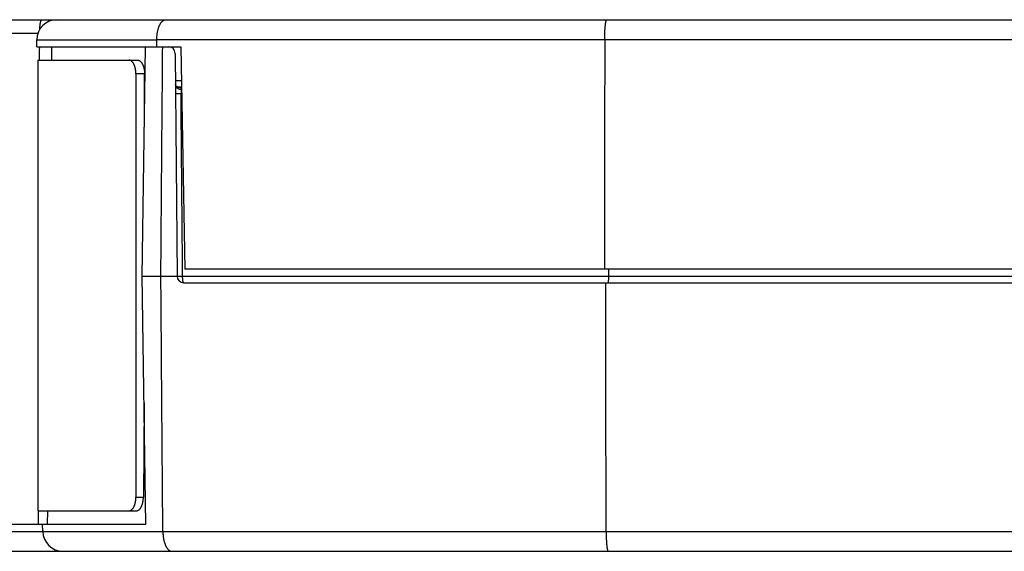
# Model space of a CAD drawing. Header units: inches. Extents: x 0 to 22, y 0 to 17.
# Tile 18 of 53: x 9.417 to 10.878, y 4.172 to 4.96. Entities that reach past the tile are written whole.
import ezdxf

# ---------------------------------------------------------------- set-up
doc = ezdxf.new("R2010")
doc.units = ezdxf.units.IN
doc.header["$LTSCALE"] = 1.21
doc.header["$MEASUREMENT"] = 0
doc.layers.get('0').update_dxf_attribs({"linetype": 'CONTINUOUS'})

msp = doc.modelspace()

# ---------------------------------------------------------------- linework, layer by layer
at = {"color": 7, "linetype": 'CONTINUOUS'}
for p, q in [((9.0323, 4.9604), (13.4428, 4.9604)), ((9.0323, 4.9407), (9.4444, 4.9407)), ((9.4424, 4.9204), (9.4425, 4.9307)), ((9.4425, 4.9307), (9.6206, 4.9307)), ((9.6206, 4.9309), (13.1889, 4.9309)), ((9.4424, 4.9204), (9.6564, 4.9204)), ((9.4646, 4.9004), (9.4648, 4.9204)), ((9.5989, 4.5804), (9.6039, 4.9204)), ((9.6478, 4.9105), (9.6507, 4.5803)), ((9.6564, 4.9204), (9.6622, 4.5904)), ((9.4438, 4.9004), (9.4438, 4.2324)), ((9.4438, 4.9004), (9.5921, 4.9004)), ((9.5896, 4.8804), (9.5896, 4.2524)), ((9.6024, 4.8804), (9.5896, 4.8804)), ((9.6024, 4.8139), (9.6024, 4.8804)), ((9.6482, 4.8702), (9.6573, 4.8702)), ((9.6484, 4.8639), (9.6483, 4.8641)), ((9.6485, 4.8636), (9.6484, 4.8639)), ((9.652, 4.8605), (9.652, 4.8605)), ((9.6528, 4.8604), (9.6525, 4.8604)), ((9.6575, 4.8604), (9.6528, 4.8604)), ((9.6565, 4.8505), (9.6577, 4.8505)), ((12.9928, 4.5904), (9.6622, 4.5904)), ((9.6044, 4.2124), (9.5989, 4.5804)), ((9.5989, 4.5804), (9.6507, 4.5804)), ((9.6589, 4.5803), (12.9948, 4.5803)), ((9.6607, 4.5704), (12.995, 4.5704)), ((9.6017, 4.3925), (9.6007, 4.2524)), ((9.5896, 4.2524), (9.6007, 4.2524)), ((9.4438, 4.2324), (9.5903, 4.2324)), ((9.4586, 4.2124), (9.4588, 4.2324)), ((9.3785, 4.2124), (9.6044, 4.2124)), ((9.4514, 4.2019), (9.4512, 4.2124)), ((8.9543, 4.2019), (13.4448, 4.2019)), ((8.9743, 4.1724), (13.4448, 4.1724))]:
    msp.add_line(p, q, dxfattribs=at)
for points in [[(9.6483, 4.8641), (9.6482, 4.8642), (9.6482, 4.8643)], [(9.652, 4.8605), (9.6518, 4.8606), (9.6515, 4.8607), (9.6512, 4.8609), (9.6508, 4.8611), (9.6504, 4.8613), (9.65, 4.8616), (9.6496, 4.862), (9.6493, 4.8623), (9.6491, 4.8626), (9.6488, 4.863), (9.6486, 4.8633), (9.6485, 4.8636)], [(9.6525, 4.8604), (9.6522, 4.8605), (9.652, 4.8605)]]:
    msp.add_lwpolyline(points, dxfattribs=at)
for centre, radius, start, end in [((9.4725, 4.9304), 0.03, 90, 179.5), ((9.6378, 4.9104), 0.01, 0.5, 90), ((9.6607, 4.5804), 0.01, 180.5, 270), ((9.4814, 4.2024), 0.03, 181, 270)]:
    msp.add_arc(centre, radius, start, end, dxfattribs=at)
for points, knots in [([(9.447, 4.9461), (9.447, 4.9465), (9.447, 4.9473), (9.4471, 4.9485), (9.4472, 4.9498), (9.4473, 4.9509), (9.4474, 4.952), (9.4475, 4.9531), (9.4477, 4.9541), (9.4478, 4.9551), (9.448, 4.9559), (9.4482, 4.9568), (9.4483, 4.9575), (9.4485, 4.9582), (9.4487, 4.9587), (9.4489, 4.9592), (9.4491, 4.9596), (9.4493, 4.96), (9.4495, 4.9602), (9.4497, 4.9604), (9.4499, 4.9604), (9.45, 4.9604)], [0, 0, 0, 0, 0.082813, 0.166018, 0.246858, 0.324831, 0.399896, 0.471726, 0.539837, 0.603842, 0.663736, 0.719206, 0.769899, 0.815609, 0.856373, 0.892012, 0.922444, 0.947823, 0.968585, 0.985475, 1, 1, 1, 1]), ([(9.6206, 4.9307), (9.6206, 4.9312), (9.6206, 4.9322), (9.6206, 4.9338), (9.6207, 4.9353), (9.6209, 4.9368), (9.621, 4.9383), (9.6212, 4.9398), (9.6215, 4.9413), (9.6218, 4.9428), (9.6221, 4.9443), (9.6224, 4.9457), (9.6228, 4.9471), (9.6233, 4.9485), (9.6237, 4.9498), (9.6243, 4.9511), (9.6248, 4.9523), (9.6254, 4.9535), (9.626, 4.9546), (9.6267, 4.9556), (9.6274, 4.9566), (9.6282, 4.9574), (9.629, 4.9582), (9.6298, 4.9589), (9.6306, 4.9594), (9.6315, 4.9599), (9.6323, 4.9602), (9.6332, 4.9604), (9.6338, 4.9604), (9.6341, 4.9604)], [0, 0, 0, 0, 0.045492, 0.087942, 0.13102, 0.174593, 0.218209, 0.261664, 0.304803, 0.347645, 0.390122, 0.432096, 0.473559, 0.514414, 0.554502, 0.593787, 0.632138, 0.66942, 0.705587, 0.740502, 0.774118, 0.806386, 0.837274, 0.866849, 0.895167, 0.922407, 0.94876, 0.974514, 1, 1, 1, 1]), ([(10.2853, 4.9309), (10.2853, 4.9315), (10.2853, 4.9327), (10.2853, 4.9345), (10.2853, 4.9362), (10.2854, 4.938), (10.2854, 4.9397), (10.2855, 4.9414), (10.2856, 4.943), (10.2856, 4.9446), (10.2857, 4.9462), (10.2858, 4.9476), (10.286, 4.9491), (10.2861, 4.9504), (10.2862, 4.9517), (10.2863, 4.953), (10.2865, 4.9541), (10.2866, 4.9551), (10.2868, 4.9561), (10.2869, 4.957), (10.2871, 4.9578), (10.2873, 4.9585), (10.2875, 4.959), (10.2876, 4.9595), (10.2878, 4.9599), (10.288, 4.9602), (10.2882, 4.9603), (10.2883, 4.9604), (10.2884, 4.9604)], [0, 0, 0, 0, 0.059494, 0.118791, 0.177577, 0.235637, 0.292901, 0.349078, 0.40391, 0.457348, 0.50915, 0.559052, 0.606984, 0.652776, 0.696187, 0.737105, 0.775442, 0.810995, 0.843638, 0.873338, 0.899954, 0.92339, 0.943655, 0.960708, 0.974563, 0.985392, 0.99357, 1, 1, 1, 1]), ([(9.6206, 4.9204), (9.6206, 4.9208), (9.6206, 4.9216), (9.6206, 4.9229), (9.6206, 4.9241), (9.6206, 4.9253), (9.6206, 4.9266), (9.6206, 4.9279), (9.6206, 4.9293), (9.6206, 4.9302), (9.6206, 4.9307)], [0, 0, 0, 0, 0.121001, 0.240608, 0.36009, 0.480715, 0.604196, 0.732887, 0.868475, 1, 1, 1, 1]), ([(10.2853, 4.9309), (10.2852, 4.893), (10.2851, 4.8173), (10.2849, 4.7038), (10.2847, 4.6282), (10.2847, 4.5904)], [0, 0, 0, 0, 0.33385, 0.667183, 1, 1, 1, 1]), ([(9.6266, 4.5804), (9.6269, 4.6183), (9.6275, 4.6939), (9.6284, 4.8073), (9.629, 4.8827), (9.6293, 4.9204)], [0, 0, 0, 0, 0.334284, 0.667618, 1, 1, 1, 1]), ([(9.5896, 4.8804), (9.5896, 4.8808), (9.5896, 4.8817), (9.5895, 4.883), (9.5894, 4.8843), (9.5892, 4.8856), (9.589, 4.8868), (9.5888, 4.888), (9.5885, 4.8892), (9.5882, 4.8904), (9.5878, 4.8915), (9.5874, 4.8926), (9.587, 4.8936), (9.5866, 4.8945), (9.5861, 4.8954), (9.5855, 4.8963), (9.585, 4.897), (9.5844, 4.8977), (9.5838, 4.8983), (9.5832, 4.8989), (9.5826, 4.8993), (9.5819, 4.8997), (9.5813, 4.9), (9.5806, 4.9002), (9.58, 4.9004), (9.5795, 4.9004), (9.5793, 4.9004)], [0, 0, 0, 0, 0.053615, 0.107176, 0.160404, 0.21302, 0.264994, 0.316268, 0.366582, 0.415688, 0.46356, 0.510184, 0.555346, 0.598863, 0.640756, 0.681053, 0.71963, 0.756402, 0.791485, 0.825002, 0.856972, 0.887474, 0.916759, 0.945125, 0.972788, 1, 1, 1, 1]), ([(9.5921, 4.9004), (9.5923, 4.9004), (9.5927, 4.9004), (9.5934, 4.9002), (9.5941, 4.9), (9.5947, 4.8997), (9.5954, 4.8993), (9.596, 4.8989), (9.5966, 4.8983), (9.5972, 4.8977), (9.5978, 4.897), (9.5983, 4.8963), (9.5988, 4.8954), (9.5993, 4.8945), (9.5998, 4.8936), (9.6002, 4.8926), (9.6006, 4.8915), (9.601, 4.8904), (9.6013, 4.8892), (9.6016, 4.888), (9.6018, 4.8868), (9.602, 4.8856), (9.6022, 4.8843), (9.6023, 4.883), (9.6024, 4.8817), (9.6024, 4.8808), (9.6024, 4.8804)], [0, 0, 0, 0, 0.027201, 0.054853, 0.083211, 0.112488, 0.142984, 0.17495, 0.208464, 0.243545, 0.280317, 0.318894, 0.359193, 0.401088, 0.444607, 0.489772, 0.5364, 0.584275, 0.633386, 0.683704, 0.734983, 0.786961, 0.839582, 0.892814, 0.946381, 1, 1, 1, 1]), ([(9.6482, 4.8638), (9.6482, 4.8636), (9.6482, 4.8633), (9.6483, 4.8627), (9.6485, 4.8622), (9.6487, 4.8617), (9.649, 4.8612), (9.6493, 4.8607), (9.6497, 4.8602), (9.6502, 4.8598), (9.6507, 4.8594), (9.6512, 4.859), (9.6518, 4.8586), (9.6525, 4.8583), (9.6531, 4.858), (9.6538, 4.8577), (9.6546, 4.8575), (9.6553, 4.8574), (9.6561, 4.8572), (9.6566, 4.8572), (9.6569, 4.8571)], [0, 0, 0, 0, 0.045404, 0.091138, 0.137516, 0.184823, 0.233308, 0.28317, 0.334561, 0.387583, 0.442289, 0.498688, 0.556745, 0.616389, 0.677518, 0.739997, 0.803671, 0.868361, 0.933874, 1, 1, 1, 1]), ([(9.652, 4.8605), (9.6522, 4.8604), (9.6526, 4.8603), (9.6533, 4.8603), (9.6539, 4.8602), (9.6543, 4.8602), (9.6546, 4.8602)], [0, 0, 0, 0, 0.240185, 0.491883, 0.744941, 1, 1, 1, 1]), ([(9.6528, 4.8604), (9.653, 4.8604), (9.6534, 4.8604), (9.654, 4.8603), (9.6544, 4.8603), (9.6546, 4.8602)], [0, 0, 0, 0, 0.330998, 0.664238, 1, 1, 1, 1]), ([(9.6546, 4.8602), (9.6547, 4.8602), (9.655, 4.8602), (9.6553, 4.8601), (9.6557, 4.8599), (9.656, 4.8598), (9.6562, 4.8596), (9.6564, 4.8594), (9.6566, 4.8592), (9.6567, 4.8589), (9.6568, 4.8587), (9.6569, 4.8583), (9.6569, 4.858), (9.6569, 4.8576), (9.6569, 4.8573), (9.6569, 4.8571)], [0, 0, 0, 0, 0.096341, 0.184119, 0.263482, 0.336355, 0.404478, 0.468627, 0.530792, 0.593527, 0.659343, 0.730613, 0.809699, 0.898863, 1, 1, 1, 1]), ([(9.6569, 4.8571), (9.6568, 4.857), (9.6568, 4.8566), (9.6567, 4.856), (9.6567, 4.8553), (9.6566, 4.8547), (9.6566, 4.854), (9.6565, 4.8533), (9.6565, 4.8526), (9.6565, 4.8519), (9.6565, 4.8512), (9.6565, 4.8507), (9.6565, 4.8505)], [0, 0, 0, 0, 0.086114, 0.176612, 0.271011, 0.368829, 0.469581, 0.572777, 0.677916, 0.784495, 0.89202, 1, 1, 1, 1]), ([(9.6565, 4.8505), (9.6562, 4.8505), (9.6558, 4.8505), (9.655, 4.8505), (9.6543, 4.8505), (9.6536, 4.8505), (9.6529, 4.8505), (9.6523, 4.8505), (9.6517, 4.8505), (9.6512, 4.8505), (9.6506, 4.8505), (9.6502, 4.8505), (9.6498, 4.8505), (9.6494, 4.8505), (9.6491, 4.8505), (9.6488, 4.8505), (9.6486, 4.8505), (9.6485, 4.8505), (9.6484, 4.8505), (9.6483, 4.8505), (9.6483, 4.8505)], [0, 0, 0, 0, 0.09193, 0.181988, 0.269639, 0.354364, 0.435659, 0.513042, 0.586054, 0.654262, 0.717261, 0.774677, 0.826169, 0.871432, 0.910197, 0.942235, 0.967357, 0.985415, 0.996306, 1, 1, 1, 1]), ([(9.6589, 4.5803), (9.6586, 4.6103), (9.6581, 4.6703), (9.6573, 4.7604), (9.6568, 4.8204), (9.6565, 4.8505)], [0, 0, 0, 0, 0.333039, 0.666372, 1, 1, 1, 1]), ([(9.6296, 4.2019), (9.6292, 4.2438), (9.6286, 4.3278), (9.6276, 4.454), (9.627, 4.5382), (9.6266, 4.5804)], [0, 0, 0, 0, 0.332274, 0.665608, 1, 1, 1, 1]), ([(9.6507, 4.5803), (9.6507, 4.5803), (9.6507, 4.5803), (9.6508, 4.5803), (9.651, 4.5803), (9.6512, 4.5803), (9.6514, 4.5803), (9.6518, 4.5803), (9.6521, 4.5803), (9.6525, 4.5803), (9.653, 4.5803), (9.6535, 4.5803), (9.6541, 4.5803), (9.6547, 4.5803), (9.6553, 4.5803), (9.656, 4.5803), (9.6567, 4.5803), (9.6574, 4.5803), (9.6581, 4.5803), (9.6586, 4.5803), (9.6589, 4.5803)], [0, 0, 0, 0, 0.003694, 0.014587, 0.032649, 0.057778, 0.089824, 0.128593, 0.173849, 0.225324, 0.282727, 0.345732, 0.413981, 0.487056, 0.564498, 0.64582, 0.730521, 0.818115, 0.90811, 1, 1, 1, 1]), ([(9.6607, 4.5704), (9.6606, 4.5704), (9.6605, 4.5704), (9.6604, 4.5705), (9.6602, 4.5707), (9.6601, 4.5709), (9.66, 4.5712), (9.6599, 4.5715), (9.6597, 4.5719), (9.6596, 4.5723), (9.6595, 4.5728), (9.6594, 4.5733), (9.6593, 4.5739), (9.6592, 4.5745), (9.6591, 4.5751), (9.6591, 4.5758), (9.659, 4.5765), (9.659, 4.5773), (9.6589, 4.578), (9.6589, 4.5788), (9.6589, 4.5795), (9.6589, 4.5801), (9.6589, 4.5803)], [0, 0, 0, 0, 0.014023, 0.030266, 0.05018, 0.074503, 0.103556, 0.13744, 0.176122, 0.219482, 0.267329, 0.319424, 0.375498, 0.435242, 0.498338, 0.564471, 0.633228, 0.70411, 0.776639, 0.850379, 0.924945, 1, 1, 1, 1]), ([(10.2908, 4.5803), (10.2908, 4.5801), (10.2908, 4.5795), (10.2908, 4.5788), (10.2908, 4.578), (10.2908, 4.5773), (10.2908, 4.5765), (10.2907, 4.5758), (10.2907, 4.5751), (10.2906, 4.5745), (10.2906, 4.5739), (10.2905, 4.5733), (10.2905, 4.5728), (10.2904, 4.5723), (10.2904, 4.5719), (10.2903, 4.5715), (10.2902, 4.5712), (10.2901, 4.5709), (10.2901, 4.5707), (10.29, 4.5705), (10.2899, 4.5704), (10.2898, 4.5704), (10.2898, 4.5704)], [0, 0, 0, 0, 0.077099, 0.153852, 0.229566, 0.303727, 0.376219, 0.446426, 0.513759, 0.578101, 0.639015, 0.695955, 0.748689, 0.797021, 0.840515, 0.878904, 0.912148, 0.939998, 0.962339, 0.979349, 0.991438, 1, 1, 1, 1]), ([(10.2873, 4.2019), (10.2873, 4.2429), (10.2871, 4.3249), (10.2869, 4.4477), (10.2867, 4.5295), (10.2867, 4.5704)], [0, 0, 0, 0, 0.333893, 0.667226, 1, 1, 1, 1]), ([(9.5793, 4.2324), (9.5795, 4.2324), (9.58, 4.2324), (9.5806, 4.2326), (9.5813, 4.2328), (9.5819, 4.2331), (9.5826, 4.2335), (9.5832, 4.2339), (9.5838, 4.2345), (9.5844, 4.2351), (9.585, 4.2358), (9.5855, 4.2365), (9.5861, 4.2374), (9.5866, 4.2383), (9.587, 4.2392), (9.5874, 4.2402), (9.5878, 4.2413), (9.5882, 4.2424), (9.5885, 4.2436), (9.5888, 4.2447), (9.589, 4.246), (9.5892, 4.2472), (9.5894, 4.2485), (9.5895, 4.2498), (9.5896, 4.2511), (9.5896, 4.252), (9.5896, 4.2524)], [0, 0, 0, 0, 0.027212, 0.054875, 0.083241, 0.112526, 0.143028, 0.174998, 0.208515, 0.243598, 0.28037, 0.318947, 0.359244, 0.401137, 0.444654, 0.489816, 0.53644, 0.584312, 0.633418, 0.683732, 0.735006, 0.78698, 0.839596, 0.892824, 0.946385, 1, 1, 1, 1]), ([(9.5903, 4.2324), (9.5906, 4.2324), (9.591, 4.2324), (9.5917, 4.2326), (9.5923, 4.2328), (9.593, 4.2331), (9.5936, 4.2335), (9.5942, 4.2339), (9.5948, 4.2345), (9.5954, 4.2351), (9.596, 4.2358), (9.5965, 4.2365), (9.5971, 4.2374), (9.5976, 4.2383), (9.598, 4.2392), (9.5984, 4.2402), (9.5988, 4.2413), (9.5992, 4.2424), (9.5995, 4.2436), (9.5998, 4.2447), (9.6001, 4.246), (9.6003, 4.2472), (9.6004, 4.2485), (9.6006, 4.2498), (9.6006, 4.2511), (9.6007, 4.252), (9.6007, 4.2524)], [0, 0, 0, 0, 0.026918, 0.054311, 0.08243, 0.111512, 0.141861, 0.173717, 0.207145, 0.242174, 0.278939, 0.317538, 0.357875, 0.399824, 0.443419, 0.488679, 0.535413, 0.583401, 0.632619, 0.68305, 0.734449, 0.786543, 0.839272, 0.892605, 0.946278, 1, 1, 1, 1]), ([(9.6296, 4.2019), (9.6296, 4.2013), (9.6296, 4.2003), (9.6296, 4.1987), (9.6298, 4.1971), (9.6299, 4.1955), (9.6301, 4.1939), (9.6303, 4.1924), (9.6306, 4.1908), (9.6309, 4.1893), (9.6312, 4.1878), (9.6316, 4.1863), (9.632, 4.1849), (9.6325, 4.1835), (9.633, 4.1822), (9.6336, 4.1809), (9.6342, 4.1797), (9.6348, 4.1785), (9.6355, 4.1774), (9.6362, 4.1764), (9.637, 4.1755), (9.6378, 4.1747), (9.6386, 4.174), (9.6395, 4.1734), (9.6404, 4.173), (9.6413, 4.1726), (9.6422, 4.1724), (9.6428, 4.1724), (9.6431, 4.1724)], [0, 0, 0, 0, 0.045655, 0.091239, 0.136732, 0.182125, 0.227414, 0.272586, 0.317471, 0.361891, 0.405852, 0.449317, 0.492116, 0.534113, 0.575316, 0.615557, 0.654661, 0.692597, 0.729246, 0.764471, 0.798274, 0.830625, 0.861513, 0.891076, 0.919444, 0.946824, 0.973561, 1, 1, 1, 1]), ([(10.2873, 4.2019), (10.2873, 4.2013), (10.2873, 4.2001), (10.2874, 4.1983), (10.2874, 4.1966), (10.2874, 4.1948), (10.2875, 4.1931), (10.2875, 4.1914), (10.2876, 4.1898), (10.2877, 4.1882), (10.2878, 4.1866), (10.2879, 4.1851), (10.288, 4.1837), (10.2881, 4.1824), (10.2883, 4.1811), (10.2884, 4.1798), (10.2885, 4.1787), (10.2887, 4.1776), (10.2888, 4.1767), (10.289, 4.1758), (10.2892, 4.175), (10.2893, 4.1743), (10.2895, 4.1738), (10.2897, 4.1733), (10.2899, 4.1729), (10.29, 4.1726), (10.2902, 4.1724), (10.2904, 4.1724), (10.2904, 4.1724)], [0, 0, 0, 0, 0.059495, 0.118791, 0.177578, 0.235638, 0.292902, 0.349079, 0.403912, 0.45735, 0.509152, 0.559055, 0.606987, 0.652779, 0.69619, 0.737109, 0.775445, 0.810998, 0.843641, 0.873341, 0.899957, 0.923393, 0.943658, 0.96071, 0.974565, 0.985394, 0.99357, 1, 1, 1, 1])]:
    msp.add_open_spline(points, degree=3, knots=knots, dxfattribs=at)
for points in [[(9.4467, 4.9004), (9.4467, 4.9071), (9.4467, 4.9137), (9.4468, 4.9204)], [(10.2909, 4.5904), (10.2908, 4.587), (10.2908, 4.5837), (10.2908, 4.5803)], [(9.4448, 4.2124), (9.4448, 4.2191), (9.4448, 4.2257), (9.4449, 4.2324)]]:
    msp.add_open_spline(points, degree=3, dxfattribs=at)

doc.saveas('drawing.dxf')
